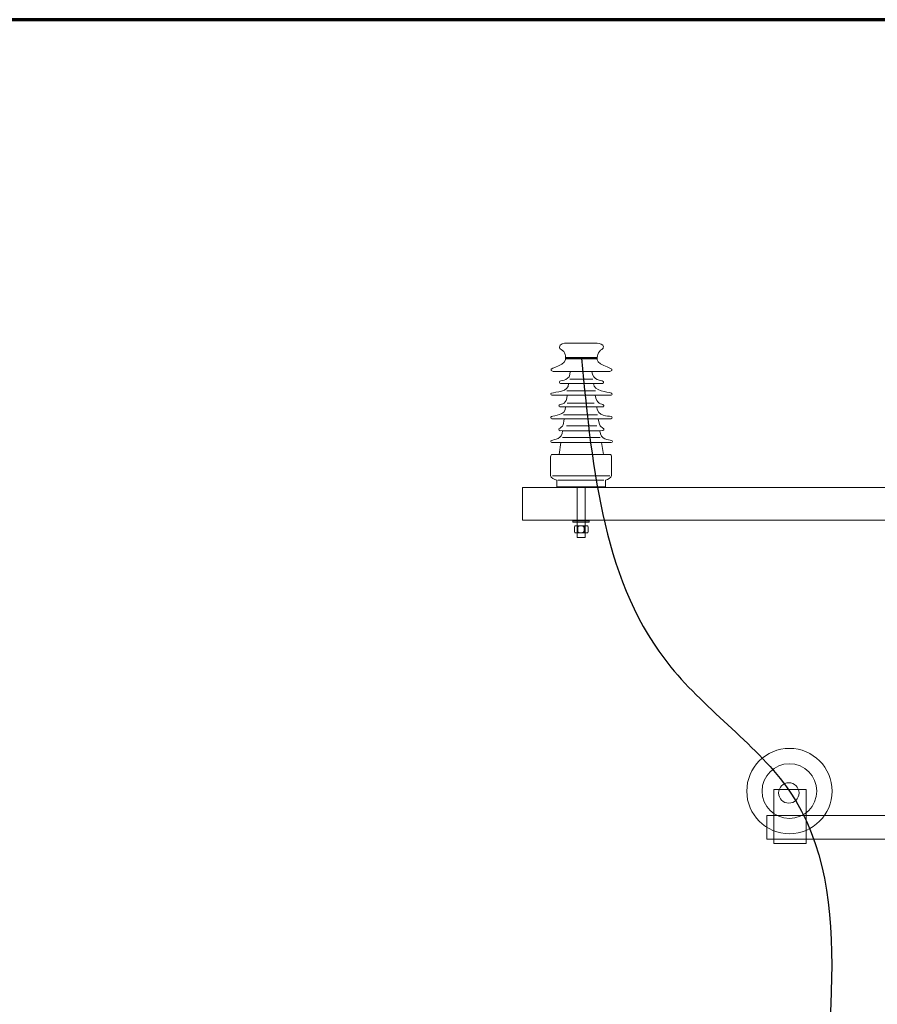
# Model space of a CAD drawing. Header units: centimetres. Extents: x -4644 to 5368, y -667 to 1552.
# Tile 39 of 48: x -1656 to -1476, y 699 to 905. Entities that reach past the tile are written whole.
import ezdxf

# ---------------------------------------------------------------- set-up
doc = ezdxf.new("R2010")
doc.units = ezdxf.units.CM
doc.header["$MEASUREMENT"] = 0
doc.layers.get('0').update_dxf_attribs({"linetype": 'CONTINUOUS'})
doc.layers.add('Warstwa 1', color=7, linetype='CONTINUOUS')

msp = doc.modelspace()

# ---------------------------------------------------------------- linework, layer by layer
at = {"const_width": 0.5}
msp.add_lwpolyline([(-1541.14, 834.01), (-1534.52, 834.01)], dxfattribs=at)
at = {"color": 10}
msp.add_spline([(-1537.69, 834.01), (-1518.94, 769.24), (-1494.05, 743.23), (-1487.76, 660.3), (-1487.76, 656.75)], degree=3, dxfattribs=at)
at = {"layer": 'Warstwa 1', "color": 7, "lineweight": 18}
for points in [[(-1550.08, 800.04), (-1316.4, 800.04), (-1316.4, 806.93), (-1550.08, 806.93), (-1550.08, 800.04)], [(-1497.32, 732.26), (-1490.54, 732.26), (-1490.54, 743.57), (-1497.32, 743.57), (-1497.32, 732.26)], [(-1498.8, 733.13), (-1364.37, 733.13), (-1364.37, 738.12), (-1498.8, 738.12), (-1498.8, 733.13)]]:
    msp.add_lwpolyline(points, close=True, dxfattribs=at)
for centre, major_axis in [((-1494.05, 743.23), (0, 8.95)), ((-1494.05, 743.23), (0, 5.74)), ((-1494.18, 742.83), (0, 2.14))]:
    msp.add_ellipse(centre, major_axis=major_axis, ratio=1, dxfattribs=at)
at = {"layer": 'Warstwa 1', "color": 250, "lineweight": 70}
msp.add_open_spline([(-2181.25, -624.77), (-2181.25, -624.77), (-2181.25, 905.01), (-2181.25, 905.01), (-2181.25, 905.01), (-2181.25, 905.01), (-1129.83, 905.01), (-1129.83, 905.01), (-1129.83, 905.01), (-1129.83, 905.01), (-1129.83, -624.77), (-1129.83, -624.77), (-1129.83, -624.77), (-1129.83, -624.77), (-2181.25, -624.77), (-2181.25, -624.77)], degree=3, knots=[0, 0, 0, 0, 0.2, 0.2, 0.2, 0.2, 0.4, 0.4, 0.4, 0.4, 0.6, 0.6, 0.6, 0.6, 1, 1, 1, 1], dxfattribs=at)
at = {"layer": 'Warstwa 1', "color": 7, "lineweight": 18}
for points, knots in [([(-1542.32, 836.31), (-1542.48, 837.01), (-1541.01, 837.28), (-1541.03, 837.17), (-1541.03, 837.17), (-1541.03, 837.17), (-1534.38, 837.17), (-1534.38, 837.17), (-1534.38, 837.17), (-1533.8, 837.12), (-1533.14, 836.89), (-1533.06, 836.39), (-1533.06, 836.39), (-1533.17, 836.16), (-1533.02, 836.11), (-1533.43, 835.87), (-1533.43, 835.87), (-1534.25, 835.42), (-1534.41, 834.21), (-1534.39, 833.68), (-1534.39, 833.68), (-1534.34, 832.38), (-1529.81, 831.89), (-1531.72, 831.22), (-1531.72, 831.22), (-1531.72, 831.22), (-1543.62, 831.22), (-1543.62, 831.22), (-1543.62, 831.22), (-1545.53, 831.92), (-1541.3, 832.17), (-1541.04, 833.69), (-1541.04, 833.69), (-1540.96, 834.2), (-1541.01, 835.41), (-1541.94, 835.86), (-1541.94, 835.86), (-1542.26, 836.02), (-1542.24, 836.14), (-1542.32, 836.31)], [0, 0, 0, 0, 0.090909, 0.090909, 0.090909, 0.090909, 0.181818, 0.181818, 0.181818, 0.181818, 0.272727, 0.272727, 0.272727, 0.272727, 0.363636, 0.363636, 0.363636, 0.363636, 0.454545, 0.454545, 0.454545, 0.454545, 0.545455, 0.545455, 0.545455, 0.545455, 0.636364, 0.636364, 0.636364, 0.636364, 0.727273, 0.727273, 0.727273, 0.727273, 0.818182, 0.818182, 0.818182, 0.818182, 1, 1, 1, 1]), ([(-1540.06, 831.22), (-1540.06, 831.22), (-1535.5, 831.22), (-1535.5, 831.22), (-1535.5, 831.22), (-1535.23, 829.21), (-1533.53, 829.52), (-1533.14, 829.13), (-1533.14, 829.13), (-1533.07, 829.06), (-1532.94, 828.82), (-1533.25, 828.72), (-1533.25, 828.72), (-1533.25, 828.72), (-1542.09, 828.73), (-1542.09, 828.73), (-1542.09, 828.73), (-1542.35, 828.78), (-1542.41, 829.08), (-1542.24, 829.18), (-1542.24, 829.18), (-1541.75, 829.47), (-1539.97, 829.27), (-1540.06, 831.22)], [0, 0, 0, 0, 0.142857, 0.142857, 0.142857, 0.142857, 0.285714, 0.285714, 0.285714, 0.285714, 0.428571, 0.428571, 0.428571, 0.428571, 0.571429, 0.571429, 0.571429, 0.571429, 0.714286, 0.714286, 0.714286, 0.714286, 1, 1, 1, 1]), ([(-1540.38, 828.73), (-1540.38, 828.73), (-1535.17, 828.73), (-1535.17, 828.73), (-1535.17, 828.73), (-1535.06, 827.08), (-1532.23, 826.98), (-1531.41, 826.7), (-1531.41, 826.7), (-1531.21, 826.63), (-1531.2, 826.33), (-1531.47, 826.25), (-1531.47, 826.25), (-1531.47, 826.25), (-1543.91, 826.25), (-1543.91, 826.25), (-1543.91, 826.25), (-1544.17, 826.3), (-1544.18, 826.62), (-1543.97, 826.69), (-1543.97, 826.69), (-1543.15, 826.98), (-1540.33, 826.83), (-1540.38, 828.73)], [0, 0, 0, 0, 0.142857, 0.142857, 0.142857, 0.142857, 0.285714, 0.285714, 0.285714, 0.285714, 0.428571, 0.428571, 0.428571, 0.428571, 0.571429, 0.571429, 0.571429, 0.571429, 0.714286, 0.714286, 0.714286, 0.714286, 1, 1, 1, 1]), ([(-1540.7, 826.25), (-1540.7, 826.25), (-1534.83, 826.25), (-1534.83, 826.25), (-1534.83, 826.25), (-1534.58, 824.36), (-1533.37, 824.47), (-1533.07, 824.19), (-1533.07, 824.19), (-1532.98, 824.1), (-1532.89, 823.82), (-1533.21, 823.78), (-1533.21, 823.78), (-1533.21, 823.78), (-1542.21, 823.78), (-1542.21, 823.78), (-1542.21, 823.78), (-1542.57, 823.85), (-1542.42, 824.16), (-1542.31, 824.22), (-1542.31, 824.22), (-1541.93, 824.43), (-1540.62, 824.37), (-1540.7, 826.25)], [0, 0, 0, 0, 0.142857, 0.142857, 0.142857, 0.142857, 0.285714, 0.285714, 0.285714, 0.285714, 0.428571, 0.428571, 0.428571, 0.428571, 0.571429, 0.571429, 0.571429, 0.571429, 0.714286, 0.714286, 0.714286, 0.714286, 1, 1, 1, 1]), ([(-1541.03, 823.78), (-1541.03, 823.78), (-1534.5, 823.78), (-1534.5, 823.78), (-1534.5, 823.78), (-1534.29, 821.63), (-1532.16, 822.02), (-1531.46, 821.78), (-1531.46, 821.78), (-1531.23, 821.7), (-1531.15, 821.4), (-1531.49, 821.3), (-1531.49, 821.3), (-1531.49, 821.3), (-1543.87, 821.3), (-1543.87, 821.3), (-1543.87, 821.3), (-1544.19, 821.35), (-1544.16, 821.67), (-1544, 821.76), (-1544, 821.76), (-1543.38, 822.1), (-1540.98, 821.87), (-1541.03, 823.78)], [0, 0, 0, 0, 0.142857, 0.142857, 0.142857, 0.142857, 0.285714, 0.285714, 0.285714, 0.285714, 0.428571, 0.428571, 0.428571, 0.428571, 0.571429, 0.571429, 0.571429, 0.571429, 0.714286, 0.714286, 0.714286, 0.714286, 1, 1, 1, 1]), ([(-1541.34, 821.3), (-1541.34, 821.3), (-1534.19, 821.3), (-1534.19, 821.3), (-1534.19, 821.3), (-1533.94, 819.38), (-1533.14, 819.47), (-1533, 819.18), (-1533, 819.18), (-1532.95, 819.09), (-1532.91, 818.9), (-1533.19, 818.82), (-1533.19, 818.82), (-1533.19, 818.82), (-1542.18, 818.81), (-1542.18, 818.81), (-1542.18, 818.81), (-1542.52, 818.87), (-1542.49, 819.17), (-1542.31, 819.28), (-1542.31, 819.28), (-1542, 819.46), (-1541.27, 819.76), (-1541.34, 821.3)], [0, 0, 0, 0, 0.142857, 0.142857, 0.142857, 0.142857, 0.285714, 0.285714, 0.285714, 0.285714, 0.428571, 0.428571, 0.428571, 0.428571, 0.571429, 0.571429, 0.571429, 0.571429, 0.714286, 0.714286, 0.714286, 0.714286, 1, 1, 1, 1]), ([(-1541.69, 818.81), (-1541.69, 818.81), (-1533.84, 818.81), (-1533.84, 818.81), (-1533.84, 818.81), (-1533.65, 816.79), (-1531.97, 816.98), (-1531.36, 816.78), (-1531.36, 816.78), (-1531.16, 816.72), (-1531.11, 816.41), (-1531.42, 816.32), (-1531.42, 816.32), (-1531.42, 816.32), (-1543.92, 816.32), (-1543.92, 816.32), (-1543.92, 816.32), (-1544.2, 816.41), (-1544.16, 816.69), (-1543.96, 816.77), (-1543.96, 816.77), (-1543.36, 817.01), (-1541.65, 817.01), (-1541.69, 818.81)], [0, 0, 0, 0, 0.142857, 0.142857, 0.142857, 0.142857, 0.285714, 0.285714, 0.285714, 0.285714, 0.428571, 0.428571, 0.428571, 0.428571, 0.571429, 0.571429, 0.571429, 0.571429, 0.714286, 0.714286, 0.714286, 0.714286, 1, 1, 1, 1]), ([(-1541.99, 816.32), (-1541.99, 816.32), (-1533.51, 816.32), (-1533.51, 816.32), (-1533.51, 816.32), (-1533.51, 816.32), (-1533.08, 813.85), (-1533.08, 813.85), (-1533.08, 813.85), (-1533.08, 813.85), (-1542.35, 813.85), (-1542.35, 813.85), (-1542.35, 813.85), (-1542.35, 813.85), (-1541.99, 816.32), (-1541.99, 816.32)], [0, 0, 0, 0, 0.2, 0.2, 0.2, 0.2, 0.4, 0.4, 0.4, 0.4, 0.6, 0.6, 0.6, 0.6, 1, 1, 1, 1]), ([(-1543.8, 813.85), (-1543.8, 813.85), (-1531.73, 813.85), (-1531.73, 813.85), (-1531.73, 813.85), (-1531.53, 813.85), (-1531.37, 813.62), (-1531.37, 813.33), (-1531.37, 813.33), (-1531.37, 813.33), (-1531.37, 809.41), (-1531.37, 809.41), (-1531.37, 809.41), (-1531.37, 808.82), (-1532.19, 808.61), (-1532.65, 808.42), (-1532.65, 808.42), (-1532.65, 808.42), (-1532.65, 807.03), (-1532.65, 807.03), (-1532.65, 807.03), (-1532.65, 807.03), (-1542.88, 807.03), (-1542.88, 807.03), (-1542.88, 807.03), (-1542.88, 807.03), (-1542.88, 808.42), (-1542.88, 808.42), (-1542.88, 808.42), (-1543.31, 808.64), (-1544.16, 808.86), (-1544.16, 809.41), (-1544.16, 809.41), (-1544.16, 809.41), (-1544.16, 813.33), (-1544.16, 813.33), (-1544.16, 813.33), (-1544.16, 813.62), (-1544, 813.85), (-1543.8, 813.85)], [0, 0, 0, 0, 0.090909, 0.090909, 0.090909, 0.090909, 0.181818, 0.181818, 0.181818, 0.181818, 0.272727, 0.272727, 0.272727, 0.272727, 0.363636, 0.363636, 0.363636, 0.363636, 0.454545, 0.454545, 0.454545, 0.454545, 0.545455, 0.545455, 0.545455, 0.545455, 0.636364, 0.636364, 0.636364, 0.636364, 0.727273, 0.727273, 0.727273, 0.727273, 0.818182, 0.818182, 0.818182, 0.818182, 1, 1, 1, 1]), ([(-1538.57, 806.9), (-1538.57, 806.9), (-1536.92, 806.9), (-1536.92, 806.9), (-1536.92, 806.9), (-1536.92, 806.9), (-1536.92, 796.43), (-1536.92, 796.43), (-1536.92, 796.43), (-1536.92, 796.43), (-1538.57, 796.43), (-1538.57, 796.43), (-1538.57, 796.43), (-1538.57, 796.43), (-1538.57, 806.9), (-1538.57, 806.9)], [0, 0, 0, 0, 0.2, 0.2, 0.2, 0.2, 0.4, 0.4, 0.4, 0.4, 0.6, 0.6, 0.6, 0.6, 1, 1, 1, 1]), ([(-1539.46, 799.9), (-1539.46, 799.9), (-1536.05, 799.9), (-1536.05, 799.9), (-1536.05, 799.9), (-1536.05, 799.9), (-1536.05, 799.66), (-1536.05, 799.66), (-1536.05, 799.66), (-1536.05, 799.66), (-1539.46, 799.66), (-1539.46, 799.66), (-1539.46, 799.66), (-1539.46, 799.66), (-1539.46, 799.9), (-1539.46, 799.9)], [0, 0, 0, 0, 0.2, 0.2, 0.2, 0.2, 0.4, 0.4, 0.4, 0.4, 0.6, 0.6, 0.6, 0.6, 1, 1, 1, 1]), ([(-1539.12, 797.65), (-1539.12, 797.65), (-1539.12, 798.58), (-1539.12, 798.58), (-1539.12, 798.58), (-1539.12, 798.74), (-1539.07, 798.88), (-1539, 798.88), (-1539, 798.88), (-1539, 798.88), (-1536.42, 798.88), (-1536.42, 798.88), (-1536.42, 798.88), (-1536.36, 798.88), (-1536.3, 798.74), (-1536.3, 798.58), (-1536.3, 798.58), (-1536.3, 798.58), (-1536.3, 797.65), (-1536.3, 797.65), (-1536.3, 797.65), (-1536.3, 797.49), (-1536.36, 797.36), (-1536.42, 797.36), (-1536.42, 797.36), (-1536.42, 797.36), (-1539, 797.36), (-1539, 797.36), (-1539, 797.36), (-1539.07, 797.36), (-1539.12, 797.49), (-1539.12, 797.65)], [0, 0, 0, 0, 0.111111, 0.111111, 0.111111, 0.111111, 0.222222, 0.222222, 0.222222, 0.222222, 0.333333, 0.333333, 0.333333, 0.333333, 0.444444, 0.444444, 0.444444, 0.444444, 0.555556, 0.555556, 0.555556, 0.555556, 0.666667, 0.666667, 0.666667, 0.666667, 0.777778, 0.777778, 0.777778, 0.777778, 1, 1, 1, 1])]:
    msp.add_open_spline(points, degree=3, knots=knots, dxfattribs=at)
at = {"layer": 'Warstwa 1', "color": 250, "lineweight": 18}
for points in [[(-1540.14, 829.6), (-1540.14, 829.6), (-1535.31, 829.6), (-1535.31, 829.6)], [(-1540.78, 827.17), (-1540.78, 827.17), (-1534.74, 827.17), (-1534.74, 827.17)], [(-1540.67, 824.56), (-1540.67, 824.56), (-1535, 824.56), (-1535, 824.56)], [(-1541.43, 822.13), (-1541.43, 822.13), (-1534.33, 822.13), (-1534.33, 822.13)], [(-1540.82, 819.8), (-1540.82, 819.8), (-1534.49, 819.8), (-1534.49, 819.8)], [(-1541.66, 817.37), (-1541.66, 817.37), (-1533.74, 817.37), (-1533.74, 817.37)], [(-1543.78, 809.34), (-1543.78, 809.34), (-1531.71, 809.34), (-1531.71, 809.34)], [(-1542.66, 808.43), (-1542.66, 808.43), (-1533.01, 808.43), (-1533.01, 808.43)], [(-1538.89, 798.88), (-1538.89, 798.88), (-1538.48, 798.86), (-1538.45, 798.65)], [(-1538.89, 797.36), (-1538.89, 797.36), (-1538.48, 797.38), (-1538.45, 797.58)], [(-1537.93, 798.87), (-1537.93, 798.87), (-1538.4, 798.87), (-1538.45, 798.64)], [(-1538.45, 798.68), (-1538.45, 798.68), (-1538.45, 797.57), (-1538.45, 797.57)], [(-1537.93, 797.36), (-1537.93, 797.36), (-1538.4, 797.37), (-1538.45, 797.6)], [(-1537.78, 798.88), (-1537.78, 798.88), (-1537.17, 798.8), (-1537.15, 798.5)], [(-1537.77, 797.36), (-1537.77, 797.36), (-1537.17, 797.44), (-1537.15, 797.74)], [(-1536.76, 798.88), (-1536.76, 798.88), (-1537.13, 798.73), (-1537.15, 798.51)], [(-1537.15, 798.54), (-1537.15, 798.54), (-1537.15, 797.7), (-1537.15, 797.7)], [(-1536.76, 797.37), (-1536.76, 797.37), (-1537.13, 797.51), (-1537.15, 797.73)]]:
    msp.add_open_spline(points, degree=3, dxfattribs=at)

doc.saveas('drawing.dxf')
